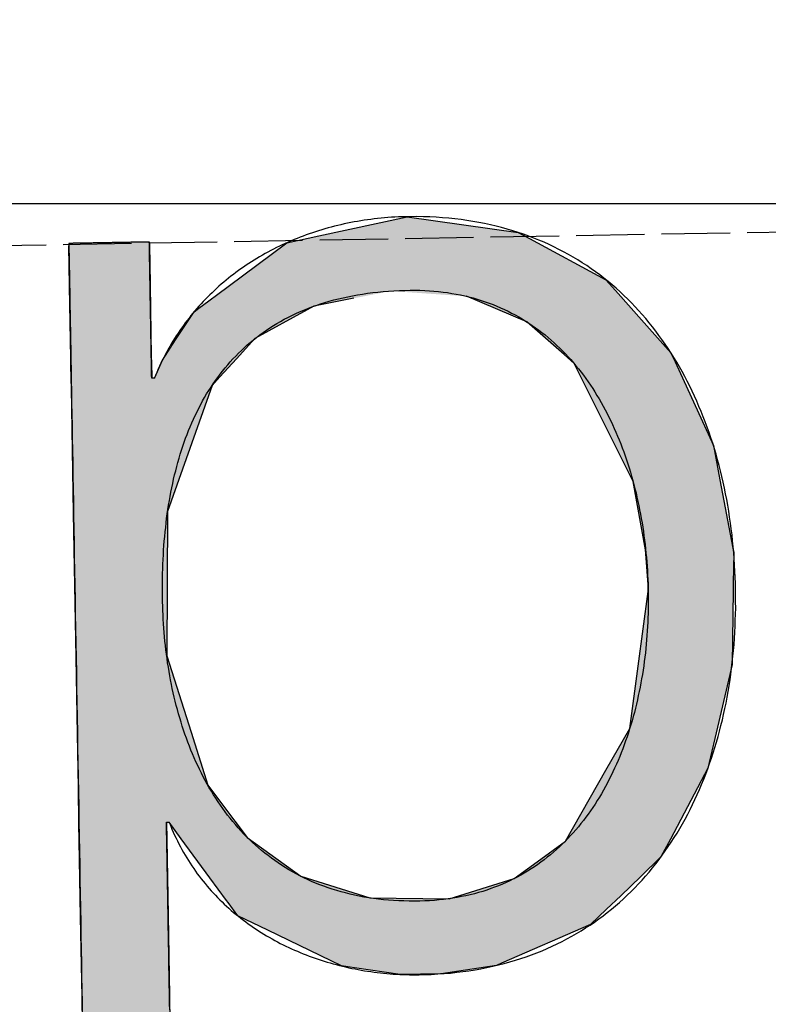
# Model space of a CAD drawing. Extents: x 562 to 7231, y 5767 to 12026.
# Tile 20 of 73: x 3328 to 3383, y 8057 to 8129. Entities that reach past the tile are written whole.
import ezdxf

# ---------------------------------------------------------------- set-up
doc = ezdxf.new("R2010")
doc.units = 0
doc.linetypes.add('GEN3', pattern=[6.25, 5, -1.25])
doc.layers.get('0').update_dxf_attribs({"linetype": 'CONTINUOUS'})
for name, color, linetype in [('3', 6, 'GEN3'), ('5', 3, 'CONTINUOUS'), ('LOGO', 7, 'CONTINUOUS')]:
    doc.layers.add(name, color=color, linetype=linetype)

# ---------------------------------------------------------------- blocks, each defined once
blk = doc.blocks.new('*U39')
at = {"layer": 'LOGO', "color": 30, "linetype": 'CONTINUOUS'}
for p, q in [((32.431, 7.589), (33.366, 7.774)), ((33.366, 7.774), (34.533, 7.589)), ((32.091, 7.521), (32.431, 7.589)), ((34.533, 7.589), (34.653, 7.521)), ((29.793, 7.525), (29.803, 7.555)), ((29.793, 7.11), (29.793, 7.525)), ((30.642, 7.555), (30.642, 7.525)), ((30.642, 7.525), (30.642, 7.11)), ((31.467, 7.073), (32.091, 7.521)), ((34.653, 7.521), (35.451, 7.073)), ((29.793, 7.101), (29.793, 7.11)), ((29.793, 6.344), (29.793, 7.101)), ((30.642, 7.11), (30.642, 7.101)), ((30.642, 7.101), (30.642, 6.344)), ((31.356, 6.994), (31.467, 7.073)), ((35.451, 7.073), (35.519, 6.994)), ((31.259, 6.924), (31.356, 6.994)), ((35.519, 6.994), (35.579, 6.924)), ((31.153, 6.848), (31.259, 6.924)), ((32.79, 6.924), (32.365, 6.848)), ((34.609, 6.644), (33.977, 6.924)), ((35.579, 6.924), (35.819, 6.644)), ((30.901, 6.517), (31.101, 6.811)), ((31.101, 6.811), (31.153, 6.848)), ((32.295, 6.811), (31.738, 6.517)), ((32.365, 6.848), (32.295, 6.811)), ((34.996, 6.291), (34.609, 6.644)), ((35.819, 6.644), (36.123, 6.291)), ((30.759, 6.307), (30.901, 6.517)), ((31.738, 6.517), (31.54, 6.307)), ((29.793, 6.285), (29.793, 6.344)), ((30.642, 6.344), (30.643, 6.285)), ((29.793, 6.12), (29.793, 6.285)), ((30.643, 6.285), (30.644, 6.12)), ((30.672, 6.12), (30.759, 6.307)), ((31.54, 6.307), (31.362, 6.12)), ((35.102, 6.194), (34.996, 6.291)), ((36.123, 6.291), (36.166, 6.194)), ((35.528, 5.304), (35.102, 6.194)), ((36.166, 6.194), (36.555, 5.304)), ((29.793, 6.03), (29.793, 6.12)), ((29.793, 5.154), (29.793, 6.03)), ((31.278, 6.03), (30.951, 5.154)), ((31.362, 6.12), (31.278, 6.03)), ((35.701, 4.941), (35.528, 5.304)), ((36.555, 5.304), (36.618, 4.941)), ((29.793, 4.711), (29.793, 5.154)), ((30.951, 5.154), (30.786, 4.711)), ((35.821, 4.219), (35.701, 4.941)), ((36.618, 4.941), (36.742, 4.219)), ((29.793, 3.189), (29.793, 4.711)), ((30.786, 4.711), (30.749, 3.189)), ((35.823, 4.174), (35.821, 4.219)), ((35.84, 3.851), (35.823, 4.174)), ((36.75, 4.174), (36.739, 3.851)), ((36.742, 4.219), (36.75, 4.174)), ((35.84, 3.777), (35.84, 3.851)), ((36.739, 3.851), (36.737, 3.777)), ((35.72, 2.992), (35.84, 3.777)), ((36.737, 3.777), (36.711, 2.992)), ((29.793, 2.379), (29.793, 3.189)), ((30.749, 3.189), (30.992, 2.379)), ((35.62, 2.336), (35.72, 2.992)), ((36.711, 2.992), (36.546, 2.336)), ((29.793, 1.816), (29.793, 2.379)), ((30.992, 2.379), (31.16, 1.816)), ((35.362, 1.903), (35.62, 2.336)), ((36.546, 2.336), (36.438, 1.903)), ((34.921, 1.162), (35.362, 1.903)), ((36.438, 1.903), (36.029, 1.162)), ((29.793, 1.434), (29.793, 1.816)), ((31.16, 1.816), (31.438, 1.434)), ((29.793, 1.253), (29.793, 1.434)), ((30.716, 1.434), (30.716, 1.253)), ((30.869, 1.258), (30.745, 1.434)), ((31.438, 1.434), (31.566, 1.258)), ((29.793, 0.453), (29.793, 1.253)), ((30.716, 1.253), (30.716, 0.453)), ((31.165, 0.839), (30.869, 1.258)), ((31.566, 1.258), (32.124, 0.839)), ((34.658, 0.977), (34.921, 1.162)), ((36.029, 1.162), (35.926, 0.977)), ((34.373, 0.775), (34.658, 0.977)), ((35.926, 0.977), (35.709, 0.775)), ((31.335, 0.598), (31.165, 0.839)), ((32.124, 0.839), (32.847, 0.598)), ((33.683, 0.575), (34.373, 0.775)), ((35.709, 0.775), (35.494, 0.575)), ((31.352, 0.575), (31.335, 0.598)), ((31.451, 0.435), (31.352, 0.575)), ((32.847, 0.598), (33.683, 0.575)), ((35.494, 0.575), (35.343, 0.435)), ((29.793, -0.396), (29.793, 0.453)), ((30.716, 0.453), (30.716, -0.396)), ((31.764, 0.276), (31.451, 0.435)), ((35.343, 0.435), (35.172, 0.276)), ((32.536, -0.114), (31.764, 0.276)), ((35.172, 0.276), (34.225, -0.114)), ((32.674, -0.136), (32.536, -0.114)), ((33.155, -0.214), (32.674, -0.136)), ((34.172, -0.136), (33.587, -0.214)), ((34.225, -0.114), (34.172, -0.136)), ((33.578, -0.215), (33.155, -0.214)), ((33.587, -0.214), (33.578, -0.215)), ((29.793, -0.681), (29.793, -0.396)), ((30.716, -0.396), (30.716, -0.681))]:
    blk.add_line(p, q, dxfattribs=at)
at = {"layer": 'LOGO', "color": 30, "linetype": 'CONTINUOUS', "extrusion": (0, 0, -1)}
for points in [[(-33.366, 7.774), (-34.533, 7.589), (-32.431, 7.589)], [(-32.431, 7.589), (-34.653, 7.521), (-32.091, 7.521)], [(-32.431, 7.589), (-34.533, 7.589), (-34.653, 7.521)], [(-29.803, 7.555), (-30.642, 7.525), (-29.793, 7.525)], [(-29.793, 7.525), (-30.642, 7.11), (-29.793, 7.11)], [(-29.793, 7.525), (-30.642, 7.525), (-30.642, 7.11)], [(-29.803, 7.555), (-30.642, 7.555), (-30.642, 7.525)], [(-32.091, 7.521), (-35.451, 7.073), (-31.467, 7.073)], [(-32.091, 7.521), (-34.653, 7.521), (-35.451, 7.073)], [(-29.793, 7.11), (-30.642, 7.101), (-29.793, 7.101)], [(-29.793, 7.11), (-30.642, 7.11), (-30.642, 7.101)], [(-29.793, 7.101), (-30.642, 6.344), (-29.793, 6.344)], [(-29.793, 7.101), (-30.642, 7.101), (-30.642, 6.344)], [(-31.467, 7.073), (-35.519, 6.994), (-31.356, 6.994)], [(-31.467, 7.073), (-35.451, 7.073), (-35.519, 6.994)], [(-31.356, 6.994), (-32.79, 6.924), (-31.259, 6.924)], [(-31.356, 6.994), (-33.179, 6.994), (-32.79, 6.924)], [(-33.179, 6.994), (-35.579, 6.924), (-33.977, 6.924)], [(-33.179, 6.994), (-35.519, 6.994), (-35.579, 6.924)], [(-31.259, 6.924), (-32.365, 6.848), (-31.153, 6.848)], [(-31.259, 6.924), (-32.79, 6.924), (-32.365, 6.848)], [(-33.977, 6.924), (-35.819, 6.644), (-34.609, 6.644)], [(-33.977, 6.924), (-35.579, 6.924), (-35.819, 6.644)], [(-31.101, 6.811), (-31.738, 6.517), (-30.901, 6.517)], [(-31.153, 6.848), (-32.295, 6.811), (-31.101, 6.811)], [(-31.101, 6.811), (-32.295, 6.811), (-31.738, 6.517)], [(-31.153, 6.848), (-32.365, 6.848), (-32.295, 6.811)], [(-34.609, 6.644), (-36.123, 6.291), (-34.996, 6.291)], [(-34.609, 6.644), (-35.819, 6.644), (-36.123, 6.291)], [(-30.901, 6.517), (-31.54, 6.307), (-30.759, 6.307)], [(-30.901, 6.517), (-31.738, 6.517), (-31.54, 6.307)], [(-29.793, 6.344), (-30.643, 6.285), (-29.793, 6.285)], [(-29.793, 6.344), (-30.642, 6.344), (-30.643, 6.285)], [(-29.793, 6.285), (-30.644, 6.12), (-29.793, 6.12)], [(-29.793, 6.285), (-30.643, 6.285), (-30.644, 6.12)], [(-30.759, 6.307), (-31.362, 6.12), (-30.672, 6.12)], [(-30.759, 6.307), (-31.54, 6.307), (-31.362, 6.12)], [(-34.996, 6.291), (-36.166, 6.194), (-35.102, 6.194)], [(-34.996, 6.291), (-36.123, 6.291), (-36.166, 6.194)], [(-35.102, 6.194), (-36.555, 5.304), (-35.528, 5.304)], [(-35.102, 6.194), (-36.166, 6.194), (-36.555, 5.304)], [(-29.793, 6.12), (-31.278, 6.03), (-29.793, 6.03)], [(-29.793, 6.12), (-31.362, 6.12), (-31.278, 6.03)], [(-29.793, 6.03), (-30.951, 5.154), (-29.793, 5.154)], [(-29.793, 6.03), (-31.278, 6.03), (-30.951, 5.154)], [(-35.528, 5.304), (-36.618, 4.941), (-35.701, 4.941)], [(-35.528, 5.304), (-36.555, 5.304), (-36.618, 4.941)], [(-29.793, 5.154), (-30.786, 4.711), (-29.793, 4.711)], [(-29.793, 5.154), (-30.951, 5.154), (-30.786, 4.711)], [(-35.701, 4.941), (-36.742, 4.219), (-35.821, 4.219)], [(-35.701, 4.941), (-36.618, 4.941), (-36.742, 4.219)], [(-29.793, 4.711), (-30.749, 3.189), (-29.793, 3.189)], [(-29.793, 4.711), (-30.786, 4.711), (-30.749, 3.189)], [(-35.821, 4.219), (-36.75, 4.174), (-35.823, 4.174)], [(-35.821, 4.219), (-36.742, 4.219), (-36.75, 4.174)], [(-35.823, 4.174), (-36.739, 3.851), (-35.84, 3.851)], [(-35.823, 4.174), (-36.75, 4.174), (-36.739, 3.851)], [(-35.84, 3.851), (-36.737, 3.777), (-35.84, 3.777)], [(-35.84, 3.851), (-36.739, 3.851), (-36.737, 3.777)], [(-35.84, 3.777), (-36.711, 2.992), (-35.72, 2.992)], [(-35.84, 3.777), (-36.737, 3.777), (-36.711, 2.992)], [(-29.793, 3.189), (-30.992, 2.379), (-29.793, 2.379)], [(-29.793, 3.189), (-30.749, 3.189), (-30.992, 2.379)], [(-35.72, 2.992), (-36.546, 2.336), (-35.62, 2.336)], [(-35.72, 2.992), (-36.711, 2.992), (-36.546, 2.336)], [(-29.793, 2.379), (-31.16, 1.816), (-29.793, 1.816)], [(-29.793, 2.379), (-30.992, 2.379), (-31.16, 1.816)], [(-35.62, 2.336), (-36.438, 1.903), (-35.362, 1.903)], [(-35.62, 2.336), (-36.546, 2.336), (-36.438, 1.903)], [(-35.362, 1.903), (-36.029, 1.162), (-34.921, 1.162)], [(-35.362, 1.903), (-36.438, 1.903), (-36.029, 1.162)], [(-29.793, 1.816), (-31.438, 1.434), (-29.793, 1.434)], [(-29.793, 1.816), (-31.16, 1.816), (-31.438, 1.434)], [(-29.793, 1.434), (-30.716, 1.253), (-29.793, 1.253)], [(-29.793, 1.434), (-30.716, 1.434), (-30.716, 1.253)], [(-30.745, 1.434), (-31.566, 1.258), (-30.869, 1.258)], [(-30.745, 1.434), (-31.438, 1.434), (-31.566, 1.258)], [(-29.793, 1.253), (-30.716, 0.453), (-29.793, 0.453)], [(-29.793, 1.253), (-30.716, 1.253), (-30.716, 0.453)], [(-30.869, 1.258), (-32.124, 0.839), (-31.165, 0.839)], [(-30.869, 1.258), (-31.566, 1.258), (-32.124, 0.839)], [(-34.921, 1.162), (-35.926, 0.977), (-34.658, 0.977)], [(-34.921, 1.162), (-36.029, 1.162), (-35.926, 0.977)], [(-34.658, 0.977), (-35.709, 0.775), (-34.373, 0.775)], [(-34.658, 0.977), (-35.926, 0.977), (-35.709, 0.775)], [(-31.165, 0.839), (-32.847, 0.598), (-31.335, 0.598)], [(-31.165, 0.839), (-32.124, 0.839), (-32.847, 0.598)], [(-34.373, 0.775), (-35.494, 0.575), (-33.683, 0.575)], [(-34.373, 0.775), (-35.709, 0.775), (-35.494, 0.575)], [(-31.335, 0.598), (-33.683, 0.575), (-31.352, 0.575)], [(-31.335, 0.598), (-32.847, 0.598), (-33.683, 0.575)], [(-31.352, 0.575), (-35.343, 0.435), (-31.451, 0.435)], [(-31.352, 0.575), (-35.494, 0.575), (-35.343, 0.435)], [(-29.793, 0.453), (-30.716, -0.396), (-29.793, -0.396)], [(-29.793, 0.453), (-30.716, 0.453), (-30.716, -0.396)], [(-31.451, 0.435), (-35.172, 0.276), (-31.764, 0.276)], [(-31.451, 0.435), (-35.343, 0.435), (-35.172, 0.276)], [(-31.764, 0.276), (-34.225, -0.114), (-32.536, -0.114)], [(-31.764, 0.276), (-35.172, 0.276), (-34.225, -0.114)], [(-32.536, -0.114), (-34.172, -0.136), (-32.674, -0.136)], [(-32.536, -0.114), (-34.225, -0.114), (-34.172, -0.136)], [(-32.674, -0.136), (-33.587, -0.214), (-33.155, -0.214)], [(-32.674, -0.136), (-34.172, -0.136), (-33.587, -0.214)], [(-33.155, -0.214), (-33.587, -0.214), (-33.578, -0.215)], [(-29.793, -0.396), (-30.716, -0.681), (-29.793, -0.681)], [(-29.793, -0.396), (-30.716, -0.396), (-30.716, -0.681)]]:
    blk.add_solid(points, dxfattribs=at)
blk = doc.blocks.new('KLAUS')
at = {"layer": 'LOGO'}
for points in [[(30.716, -0.545, 0), (30.716, -0.48, 0), (30.716, -0.416, 0), (30.716, -0.353, 0), (30.716, -0.289, 0), (30.716, -0.226, 0), (30.716, -0.163, 0), (30.716, -0.101, 0), (30.716, -0.039, 0), (30.716, 0.023, 0), (30.716, 0.084, 0), (30.716, 0.144, 0), (30.716, 0.203, 0), (30.716, 0.262, 0), (30.716, 0.32, 0), (30.716, 0.377, 0), (30.716, 0.433, 0), (30.716, 0.488, 0), (30.716, 0.542, 0), (30.716, 0.596, 0), (30.716, 0.648, 0), (30.716, 0.698, 0), (30.716, 0.748, 0), (30.716, 0.796, 0), (30.716, 0.843, 0), (30.716, 0.889, 0), (30.716, 0.933, 0), (30.716, 0.976, 0), (30.716, 1.017, 0), (30.716, 1.056, 0), (30.716, 1.094, 0), (30.716, 1.13, 0), (30.716, 1.165, 0), (30.716, 1.197, 0), (30.716, 1.228, 0), (30.716, 1.257, 0), (30.716, 1.284, 0), (30.716, 1.309, 0), (30.716, 1.331, 0), (30.716, 1.352, 0), (30.716, 1.371, 0), (30.716, 1.387, 0), (30.716, 1.401, 0), (30.716, 1.412, 0), (30.716, 1.422, 0), (30.716, 1.428, 0), (30.716, 1.433, 0), (30.716, 1.434, 0), (30.716, 1.434, 0), (30.716, 1.434, 0), (30.716, 1.434, 0), (30.716, 1.434, 0), (30.716, 1.434, 0), (30.716, 1.434, 0), (30.716, 1.434, 0), (30.716, 1.434, 0), (30.716, 1.434, 0), (30.716, 1.434, 0), (30.717, 1.434, 0), (30.717, 1.434, 0), (30.717, 1.434, 0), (30.717, 1.434, 0), (30.717, 1.434, 0), (30.718, 1.434, 0), (30.718, 1.434, 0), (30.718, 1.434, 0), (30.718, 1.434, 0), (30.719, 1.434, 0), (30.719, 1.434, 0), (30.719, 1.434, 0), (30.72, 1.434, 0), (30.72, 1.434, 0), (30.72, 1.434, 0), (30.721, 1.434, 0), (30.721, 1.434, 0), (30.721, 1.434, 0), (30.722, 1.434, 0), (30.722, 1.434, 0), (30.722, 1.434, 0), (30.723, 1.434, 0), (30.723, 1.434, 0), (30.724, 1.434, 0), (30.724, 1.434, 0), (30.724, 1.434, 0), (30.725, 1.434, 0), (30.725, 1.434, 0), (30.726, 1.434, 0), (30.726, 1.434, 0), (30.727, 1.434, 0), (30.727, 1.434, 0), (30.727, 1.434, 0), (30.728, 1.434, 0), (30.728, 1.434, 0), (30.729, 1.434, 0), (30.729, 1.434, 0), (30.73, 1.434, 0), (30.73, 1.434, 0), (30.73, 1.434, 0), (30.731, 1.434, 0), (30.731, 1.434, 0), (30.732, 1.434, 0), (30.732, 1.434, 0), (30.733, 1.434, 0), (30.733, 1.434, 0), (30.734, 1.434, 0), (30.734, 1.434, 0), (30.735, 1.434, 0), (30.735, 1.434, 0), (30.735, 1.434, 0), (30.736, 1.434, 0), (30.736, 1.434, 0), (30.737, 1.434, 0), (30.737, 1.434, 0), (30.737, 1.434, 0), (30.738, 1.434, 0), (30.738, 1.434, 0), (30.738, 1.434, 0), (30.739, 1.434, 0), (30.739, 1.434, 0), (30.74, 1.434, 0), (30.74, 1.434, 0), (30.74, 1.434, 0), (30.741, 1.434, 0), (30.741, 1.434, 0), (30.741, 1.434, 0), (30.742, 1.434, 0), (30.742, 1.434, 0), (30.742, 1.434, 0), (30.742, 1.434, 0), (30.743, 1.434, 0), (30.743, 1.434, 0), (30.743, 1.434, 0), (30.743, 1.434, 0), (30.744, 1.434, 0), (30.744, 1.434, 0), (30.744, 1.434, 0), (30.744, 1.434, 0), (30.744, 1.434, 0), (30.744, 1.434, 0), (30.744, 1.434, 0), (30.745, 1.434, 0), (30.745, 1.434, 0), (30.745, 1.434, 0), (30.745, 1.434, 0), (30.745, 1.434, 0), (30.745, 1.434, 0), (30.748, 1.426, 0), (30.76, 1.393, 0), (30.773, 1.361, 0), (30.786, 1.329, 0), (30.8, 1.297, 0), (30.814, 1.266, 0), (30.828, 1.235, 0), (30.843, 1.204, 0), (30.858, 1.173, 0), (30.874, 1.143, 0), (30.89, 1.113, 0), (30.907, 1.084, 0), (30.924, 1.054, 0), (30.941, 1.025, 0), (30.958, 0.997, 0), (30.976, 0.969, 0), (30.995, 0.941, 0), (31.013, 0.913, 0), (31.032, 0.886, 0), (31.052, 0.859, 0), (31.072, 0.832, 0), (31.092, 0.806, 0), (31.112, 0.78, 0), (31.133, 0.754, 0), (31.154, 0.729, 0), (31.176, 0.704, 0), (31.198, 0.679, 0), (31.22, 0.655, 0), (31.242, 0.631, 0), (31.265, 0.607, 0), (31.288, 0.583, 0), (31.311, 0.56, 0), (31.335, 0.538, 0), (31.359, 0.515, 0), (31.383, 0.493, 0), (31.408, 0.471, 0), (31.433, 0.45, 0), (31.458, 0.429, 0), (31.483, 0.408, 0), (31.509, 0.388, 0), (31.535, 0.368, 0), (31.561, 0.348, 0), (31.587, 0.328, 0), (31.614, 0.309, 0), (31.641, 0.29, 0), (31.668, 0.272, 0), (31.696, 0.254, 0), (31.724, 0.236, 0), (31.752, 0.219, 0), (31.78, 0.202, 0), (31.808, 0.185, 0), (31.837, 0.168, 0), (31.866, 0.152, 0), (31.895, 0.136, 0), (31.924, 0.121, 0), (31.953, 0.106, 0), (31.983, 0.091, 0), (32.013, 0.077, 0), (32.043, 0.063, 0), (32.073, 0.049, 0), (32.103, 0.035, 0), (32.134, 0.022, 0), (32.165, 0.01, 0), (32.196, -0.003, 0), (32.227, -0.015, 0), (32.258, -0.027, 0), (32.29, -0.038, 0), (32.321, -0.049, 0), (32.353, -0.06, 0), (32.385, -0.07, 0), (32.417, -0.08, 0), (32.449, -0.09, 0), (32.481, -0.099, 0), (32.514, -0.108, 0), (32.546, -0.117, 0), (32.579, -0.125, 0), (32.612, -0.133, 0), (32.645, -0.141, 0), (32.678, -0.148, 0), (32.711, -0.155, 0), (32.744, -0.161, 0), (32.778, -0.168, 0), (32.811, -0.173, 0), (32.844, -0.179, 0), (32.878, -0.184, 0), (32.912, -0.189, 0), (32.945, -0.194, 0), (32.979, -0.198, 0), (33.013, -0.201, 0), (33.047, -0.205, 0), (33.081, -0.208, 0), (33.115, -0.211, 0), (33.149, -0.213, 0), (33.183, -0.215, 0), (33.217, -0.217, 0), (33.252, -0.218, 0), (33.286, -0.219, 0), (33.32, -0.22, 0), (33.354, -0.22, 0), (33.412, -0.22, 0), (33.481, -0.219, 0), (33.55, -0.216, 0), (33.617, -0.213, 0), (33.684, -0.208, 0), (33.75, -0.202, 0), (33.816, -0.195, 0), (33.88, -0.187, 0), (33.944, -0.178, 0), (34.007, -0.168, 0), (34.07, -0.157, 0), (34.132, -0.145, 0), (34.193, -0.131, 0), (34.253, -0.117, 0), (34.312, -0.102, 0), (34.371, -0.086, 0), (34.429, -0.068, 0), (34.486, -0.05, 0), (34.543, -0.031, 0), (34.599, -0.011, 0), (34.654, 0.01, 0), (34.709, 0.032, 0), (34.762, 0.055, 0), (34.815, 0.079, 0), (34.867, 0.104, 0), (34.919, 0.13, 0), (34.97, 0.157, 0), (35.02, 0.184, 0), (35.069, 0.213, 0), (35.118, 0.242, 0), (35.166, 0.272, 0), (35.213, 0.303, 0), (35.259, 0.335, 0), (35.305, 0.367, 0), (35.35, 0.401, 0), (35.394, 0.435, 0), (35.438, 0.47, 0), (35.481, 0.506, 0), (35.523, 0.543, 0), (35.564, 0.58, 0), (35.605, 0.618, 0), (35.645, 0.657, 0), (35.684, 0.697, 0), (35.723, 0.737, 0), (35.761, 0.778, 0), (35.798, 0.82, 0), (35.834, 0.862, 0), (35.87, 0.905, 0), (35.905, 0.949, 0), (35.939, 0.994, 0), (35.973, 1.039, 0), (36.005, 1.084, 0), (36.038, 1.131, 0), (36.069, 1.178, 0), (36.1, 1.226, 0), (36.13, 1.274, 0), (36.159, 1.323, 0), (36.188, 1.372, 0), (36.216, 1.422, 0), (36.243, 1.473, 0), (36.27, 1.524, 0), (36.295, 1.576, 0), (36.32, 1.628, 0), (36.345, 1.681, 0), (36.368, 1.734, 0), (36.392, 1.788, 0), (36.414, 1.842, 0), (36.435, 1.897, 0), (36.456, 1.952, 0), (36.477, 2.008, 0), (36.496, 2.064, 0), (36.515, 2.12, 0), (36.533, 2.178, 0), (36.55, 2.235, 0), (36.567, 2.293, 0), (36.583, 2.351, 0), (36.599, 2.41, 0), (36.613, 2.469, 0), (36.627, 2.529, 0), (36.641, 2.588, 0), (36.653, 2.649, 0), (36.665, 2.709, 0), (36.676, 2.77, 0), (36.687, 2.831, 0), (36.697, 2.893, 0), (36.706, 2.955, 0), (36.714, 3.017, 0), (36.722, 3.079, 0), (36.729, 3.142, 0), (36.736, 3.205, 0), (36.741, 3.268, 0), (36.746, 3.332, 0), (36.751, 3.396, 0), (36.754, 3.46, 0), (36.757, 3.524, 0), (36.76, 3.588, 0), (36.761, 3.653, 0), (36.762, 3.718, 0), (36.763, 3.783, 0), (36.762, 3.847, 0), (36.761, 3.912, 0), (36.759, 3.977, 0), (36.757, 4.041, 0), (36.754, 4.105, 0), (36.75, 4.169, 0), (36.746, 4.233, 0), (36.74, 4.296, 0), (36.735, 4.36, 0), (36.728, 4.423, 0), (36.721, 4.485, 0), (36.713, 4.548, 0), (36.704, 4.61, 0), (36.695, 4.672, 0), (36.685, 4.733, 0), (36.675, 4.794, 0), (36.663, 4.855, 0), (36.651, 4.916, 0), (36.638, 4.976, 0), (36.625, 5.036, 0), (36.611, 5.095, 0), (36.596, 5.154, 0), (36.581, 5.213, 0), (36.565, 5.271, 0), (36.548, 5.329, 0), (36.53, 5.386, 0), (36.512, 5.443, 0), (36.493, 5.5, 0), (36.473, 5.556, 0), (36.453, 5.611, 0), (36.432, 5.667, 0), (36.41, 5.721, 0), (36.388, 5.776, 0), (36.365, 5.829, 0), (36.341, 5.882, 0), (36.316, 5.935, 0), (36.291, 5.987, 0), (36.265, 6.039, 0), (36.239, 6.09, 0), (36.211, 6.14, 0), (36.183, 6.19, 0), (36.154, 6.24, 0), (36.125, 6.288, 0), (36.095, 6.337, 0), (36.064, 6.384, 0), (36.032, 6.431, 0), (36, 6.477, 0), (35.967, 6.523, 0), (35.933, 6.568, 0), (35.899, 6.612, 0), (35.864, 6.656, 0), (35.828, 6.699, 0), (35.791, 6.742, 0), (35.754, 6.783, 0), (35.716, 6.824, 0), (35.678, 6.864, 0), (35.638, 6.904, 0), (35.598, 6.943, 0), (35.557, 6.981, 0), (35.516, 7.018, 0), (35.474, 7.054, 0), (35.431, 7.09, 0), (35.387, 7.125, 0), (35.342, 7.159, 0), (35.297, 7.192, 0), (35.252, 7.225, 0), (35.205, 7.256, 0), (35.158, 7.287, 0), (35.11, 7.317, 0), (35.061, 7.346, 0), (35.011, 7.375, 0), (34.961, 7.402, 0), (34.91, 7.429, 0), (34.859, 7.454, 0), (34.806, 7.479, 0), (34.753, 7.503, 0), (34.7, 7.526, 0), (34.645, 7.547, 0), (34.59, 7.568, 0), (34.534, 7.588, 0), (34.477, 7.607, 0), (34.42, 7.626, 0), (34.361, 7.643, 0), (34.303, 7.659, 0), (34.243, 7.674, 0), (34.182, 7.688, 0), (34.121, 7.701, 0), (34.059, 7.713, 0), (33.997, 7.724, 0), (33.934, 7.734, 0), (33.87, 7.743, 0), (33.805, 7.751, 0), (33.739, 7.757, 0), (33.673, 7.763, 0), (33.606, 7.767, 0), (33.538, 7.771, 0), (33.47, 7.773, 0), (33.401, 7.774, 0), (33.347, 7.774, 0), (33.31, 7.774, 0), (33.274, 7.773, 0), (33.237, 7.772, 0), (33.2, 7.771, 0), (33.164, 7.769, 0), (33.128, 7.766, 0), (33.091, 7.764, 0), (33.055, 7.761, 0), (33.019, 7.757, 0), (32.983, 7.753, 0), (32.948, 7.749, 0), (32.912, 7.745, 0), (32.877, 7.74, 0), (32.842, 7.734, 0), (32.806, 7.729, 0), (32.771, 7.723, 0), (32.736, 7.716, 0), (32.702, 7.709, 0), (32.667, 7.702, 0), (32.633, 7.695, 0), (32.599, 7.687, 0), (32.564, 7.679, 0), (32.531, 7.67, 0), (32.497, 7.661, 0), (32.463, 7.652, 0), (32.43, 7.643, 0), (32.397, 7.633, 0), (32.364, 7.622, 0), (32.331, 7.612, 0), (32.298, 7.601, 0), (32.266, 7.589, 0), (32.233, 7.578, 0), (32.201, 7.566, 0), (32.169, 7.553, 0), (32.138, 7.54, 0), (32.106, 7.527, 0), (32.075, 7.514, 0), (32.044, 7.5, 0), (32.013, 7.486, 0), (31.982, 7.472, 0), (31.952, 7.457, 0), (31.921, 7.442, 0), (31.891, 7.427, 0), (31.862, 7.411, 0), (31.832, 7.395, 0), (31.803, 7.379, 0), (31.774, 7.362, 0), (31.745, 7.345, 0), (31.716, 7.328, 0), (31.688, 7.31, 0), (31.66, 7.292, 0), (31.632, 7.274, 0), (31.604, 7.256, 0), (31.577, 7.237, 0), (31.55, 7.218, 0), (31.523, 7.198, 0), (31.497, 7.178, 0), (31.47, 7.158, 0), (31.444, 7.138, 0), (31.419, 7.117, 0), (31.393, 7.096, 0), (31.368, 7.075, 0), (31.343, 7.053, 0), (31.319, 7.031, 0), (31.294, 7.009, 0), (31.27, 6.987, 0), (31.246, 6.964, 0), (31.223, 6.941, 0), (31.2, 6.918, 0), (31.177, 6.894, 0), (31.154, 6.87, 0), (31.132, 6.846, 0), (31.11, 6.822, 0), (31.089, 6.797, 0), (31.067, 6.772, 0), (31.047, 6.746, 0), (31.026, 6.721, 0), (31.006, 6.695, 0), (30.986, 6.669, 0), (30.966, 6.642, 0), (30.947, 6.616, 0), (30.928, 6.589, 0), (30.909, 6.562, 0), (30.891, 6.534, 0), (30.873, 6.506, 0), (30.855, 6.478, 0), (30.838, 6.45, 0), (30.821, 6.422, 0), (30.805, 6.393, 0), (30.789, 6.364, 0), (30.773, 6.334, 0), (30.757, 6.305, 0), (30.742, 6.275, 0), (30.728, 6.245, 0), (30.713, 6.215, 0), (30.7, 6.184, 0), (30.686, 6.153, 0), (30.673, 6.122, 0), (30.672, 6.12, 0), (30.672, 6.12, 0), (30.672, 6.12, 0), (30.672, 6.12, 0), (30.672, 6.12, 0), (30.671, 6.12, 0), (30.671, 6.12, 0), (30.671, 6.12, 0), (30.671, 6.12, 0), (30.671, 6.12, 0), (30.671, 6.12, 0), (30.671, 6.12, 0), (30.67, 6.12, 0), (30.67, 6.12, 0), (30.67, 6.12, 0), (30.67, 6.12, 0), (30.669, 6.12, 0), (30.669, 6.12, 0), (30.669, 6.12, 0), (30.669, 6.12, 0), (30.668, 6.12, 0), (30.668, 6.12, 0), (30.668, 6.12, 0), (30.667, 6.12, 0), (30.667, 6.12, 0), (30.667, 6.12, 0), (30.666, 6.12, 0), (30.666, 6.12, 0), (30.666, 6.12, 0), (30.665, 6.12, 0), (30.665, 6.12, 0), (30.665, 6.12, 0), (30.664, 6.12, 0), (30.664, 6.12, 0), (30.663, 6.12, 0), (30.663, 6.12, 0), (30.663, 6.12, 0), (30.662, 6.12, 0), (30.662, 6.12, 0), (30.661, 6.12, 0), (30.661, 6.12, 0), (30.66, 6.12, 0), (30.66, 6.12, 0), (30.659, 6.12, 0), (30.659, 6.12, 0), (30.659, 6.12, 0), (30.658, 6.12, 0), (30.658, 6.12, 0), (30.657, 6.12, 0), (30.657, 6.12, 0), (30.656, 6.12, 0), (30.656, 6.12, 0), (30.655, 6.12, 0), (30.655, 6.12, 0), (30.655, 6.12, 0), (30.654, 6.12, 0), (30.654, 6.12, 0), (30.653, 6.12, 0), (30.653, 6.12, 0), (30.652, 6.12, 0), (30.652, 6.12, 0), (30.652, 6.12, 0), (30.651, 6.12, 0), (30.651, 6.12, 0), (30.65, 6.12, 0), (30.65, 6.12, 0), (30.649, 6.12, 0), (30.649, 6.12, 0), (30.649, 6.12, 0), (30.648, 6.12, 0), (30.648, 6.12, 0), (30.648, 6.12, 0), (30.647, 6.12, 0), (30.647, 6.12, 0), (30.647, 6.12, 0), (30.646, 6.12, 0), (30.646, 6.12, 0), (30.646, 6.12, 0), (30.645, 6.12, 0), (30.645, 6.12, 0), (30.645, 6.12, 0), (30.645, 6.12, 0), (30.644, 6.12, 0), (30.644, 6.12, 0), (30.644, 6.12, 0), (30.644, 6.12, 0), (30.644, 6.12, 0), (30.643, 6.12, 0), (30.643, 6.12, 0), (30.643, 6.12, 0), (30.643, 6.12, 0), (30.643, 6.12, 0), (30.643, 6.12, 0), (30.643, 6.12, 0), (30.642, 6.12, 0), (30.642, 6.12, 0), (30.642, 6.12, 0), (30.642, 6.12, 0), (30.642, 6.12, 0), (30.642, 6.121, 0), (30.642, 6.122, 0), (30.642, 6.125, 0), (30.642, 6.128, 0), (30.642, 6.132, 0), (30.642, 6.137, 0), (30.642, 6.142, 0), (30.642, 6.149, 0), (30.642, 6.156, 0), (30.642, 6.164, 0), (30.642, 6.172, 0), (30.642, 6.182, 0), (30.642, 6.191, 0), (30.642, 6.202, 0), (30.642, 6.213, 0), (30.642, 6.225, 0), (30.642, 6.237, 0), (30.642, 6.25, 0), (30.642, 6.264, 0), (30.642, 6.278, 0), (30.642, 6.292, 0), (30.642, 6.307, 0), (30.642, 6.323, 0), (30.642, 6.339, 0), (30.642, 6.355, 0), (30.642, 6.372, 0), (30.642, 6.39, 0), (30.642, 6.407, 0), (30.642, 6.425, 0), (30.642, 6.444, 0), (30.642, 6.462, 0), (30.642, 6.482, 0), (30.642, 6.501, 0), (30.642, 6.521, 0), (30.642, 6.541, 0), (30.642, 6.561, 0), (30.642, 6.581, 0), (30.642, 6.602, 0), (30.642, 6.623, 0), (30.642, 6.644, 0), (30.642, 6.665, 0), (30.642, 6.686, 0), (30.642, 6.708, 0), (30.642, 6.729, 0), (30.642, 6.751, 0), (30.642, 6.773, 0), (30.642, 6.794, 0), (30.642, 6.816, 0), (30.642, 6.838, 0), (30.642, 6.86, 0), (30.642, 6.882, 0), (30.642, 6.904, 0), (30.642, 6.925, 0), (30.642, 6.947, 0), (30.642, 6.968, 0), (30.642, 6.99, 0), (30.642, 7.011, 0), (30.642, 7.032, 0), (30.642, 7.053, 0), (30.642, 7.074, 0), (30.642, 7.095, 0), (30.642, 7.115, 0), (30.642, 7.135, 0), (30.642, 7.155, 0), (30.642, 7.175, 0), (30.642, 7.194, 0), (30.642, 7.214, 0), (30.642, 7.232, 0), (30.642, 7.251, 0), (30.642, 7.269, 0), (30.642, 7.286, 0), (30.642, 7.304, 0), (30.642, 7.32, 0), (30.642, 7.337, 0), (30.642, 7.353, 0), (30.642, 7.368, 0), (30.642, 7.383, 0), (30.642, 7.398, 0), (30.642, 7.412, 0), (30.642, 7.425, 0), (30.642, 7.438, 0), (30.642, 7.451, 0), (30.642, 7.462, 0), (30.642, 7.473, 0), (30.642, 7.484, 0), (30.642, 7.494, 0), (30.642, 7.503, 0), (30.642, 7.511, 0), (30.642, 7.519, 0), (30.642, 7.526, 0), (30.642, 7.533, 0), (30.642, 7.538, 0), (30.642, 7.543, 0), (30.642, 7.547, 0), (30.642, 7.55, 0), (30.642, 7.552, 0), (30.642, 7.554, 0), (30.642, 7.555, 0), (30.642, 7.555, 0), (30.642, 7.555, 0), (30.64, 7.555, 0), (30.639, 7.555, 0), (30.637, 7.555, 0), (30.634, 7.555, 0), (30.631, 7.555, 0), (30.628, 7.555, 0), (30.623, 7.555, 0), (30.619, 7.555, 0), (30.614, 7.555, 0), (30.609, 7.555, 0), (30.604, 7.555, 0), (30.598, 7.555, 0), (30.591, 7.555, 0), (30.584, 7.555, 0), (30.577, 7.555, 0), (30.57, 7.555, 0), (30.562, 7.555, 0), (30.554, 7.555, 0), (30.545, 7.555, 0), (30.537, 7.555, 0), (30.528, 7.555, 0), (30.518, 7.555, 0), (30.509, 7.555, 0), (30.499, 7.555, 0), (30.489, 7.555, 0), (30.478, 7.555, 0), (30.468, 7.555, 0), (30.457, 7.555, 0), (30.446, 7.555, 0), (30.435, 7.555, 0), (30.424, 7.555, 0), (30.412, 7.555, 0), (30.4, 7.555, 0), (30.388, 7.555, 0), (30.376, 7.555, 0), (30.364, 7.555, 0), (30.352, 7.555, 0), (30.34, 7.555, 0), (30.327, 7.555, 0), (30.314, 7.555, 0), (30.302, 7.555, 0), (30.289, 7.555, 0), (30.276, 7.555, 0), (30.264, 7.555, 0), (30.251, 7.555, 0), (30.238, 7.555, 0), (30.225, 7.555, 0), (30.212, 7.555, 0), (30.199, 7.555, 0), (30.186, 7.555, 0), (30.173, 7.555, 0), (30.16, 7.555, 0), (30.148, 7.555, 0), (30.135, 7.555, 0), (30.122, 7.555, 0), (30.11, 7.555, 0), (30.097, 7.555, 0), (30.085, 7.555, 0), (30.072, 7.555, 0), (30.06, 7.555, 0), (30.048, 7.555, 0), (30.036, 7.555, 0), (30.025, 7.555, 0), (30.013, 7.555, 0), (30.002, 7.555, 0), (29.991, 7.555, 0), (29.979, 7.555, 0), (29.969, 7.555, 0), (29.958, 7.555, 0), (29.948, 7.555, 0), (29.938, 7.555, 0), (29.928, 7.555, 0), (29.918, 7.555, 0), (29.909, 7.555, 0), (29.9, 7.555, 0), (29.891, 7.555, 0), (29.883, 7.555, 0), (29.874, 7.555, 0), (29.866, 7.555, 0), (29.859, 7.555, 0), (29.852, 7.555, 0), (29.845, 7.555, 0), (29.839, 7.555, 0), (29.833, 7.555, 0), (29.827, 7.555, 0), (29.822, 7.555, 0), (29.817, 7.555, 0), (29.812, 7.555, 0), (29.808, 7.555, 0), (29.805, 7.555, 0), (29.802, 7.555, 0), (29.799, 7.555, 0), (29.797, 7.555, 0), (29.795, 7.555, 0), (29.794, 7.555, 0), (29.793, 7.555, 0), (29.793, 7.555, 0), (29.793, 7.55, 0), (29.793, 7.54, 0), (29.793, 7.523, 0), (29.793, 7.501, 0), (29.793, 7.472, 0), (29.793, 7.438, 0), (29.793, 7.398, 0), (29.793, 7.353, 0), (29.793, 7.303, 0), (29.793, 7.247, 0), (29.793, 7.186, 0), (29.793, 7.121, 0), (29.793, 7.05, 0), (29.793, 6.975, 0), (29.793, 6.895, 0), (29.793, 6.811, 0), (29.793, 6.722, 0), (29.793, 6.63, 0), (29.793, 6.533, 0), (29.793, 6.432, 0), (29.793, 6.328, 0), (29.793, 6.22, 0), (29.793, 6.108, 0), (29.793, 5.993, 0), (29.793, 5.875, 0), (29.793, 5.754, 0), (29.793, 5.63, 0), (29.793, 5.502, 0), (29.793, 5.372, 0), (29.793, 5.24, 0), (29.793, 5.105, 0), (29.793, 4.968, 0), (29.793, 4.828, 0), (29.793, 4.686, 0), (29.793, 4.543, 0), (29.793, 4.397, 0), (29.793, 4.25, 0), (29.793, 4.101, 0), (29.793, 3.951, 0), (29.793, 3.8, 0), (29.793, 3.647, 0), (29.793, 3.493, 0), (29.793, 3.339, 0), (29.793, 3.183, 0), (29.793, 3.027, 0), (29.793, 2.87, 0), (29.793, 2.713, 0), (29.793, 2.556, 0), (29.793, 2.398, 0), (29.793, 2.241, 0), (29.793, 2.084, 0), (29.793, 1.926, 0), (29.793, 1.77, 0), (29.793, 1.613, 0), (29.793, 1.458, 0), (29.793, 1.303, 0), (29.793, 1.149, 0), (29.793, 0.996, 0), (29.793, 0.844, 0), (29.793, 0.694, 0), (29.793, 0.545, 0), (29.793, 0.397, 0), (29.793, 0.251, 0), (29.793, 0.107, 0), (29.793, -0.035, 0), (29.793, -0.175, 0), (29.793, -0.313, 0), (29.793, -0.449, 0), (29.793, -0.582, 0)], [(35.84, 3.777, 0), (35.84, 3.731, 0), (35.839, 3.685, 0), (35.838, 3.639, 0), (35.837, 3.593, 0), (35.835, 3.547, 0), (35.833, 3.501, 0), (35.83, 3.455, 0), (35.827, 3.408, 0), (35.823, 3.362, 0), (35.819, 3.316, 0), (35.815, 3.27, 0), (35.81, 3.224, 0), (35.805, 3.179, 0), (35.799, 3.133, 0), (35.793, 3.087, 0), (35.786, 3.042, 0), (35.779, 2.996, 0), (35.772, 2.951, 0), (35.764, 2.905, 0), (35.755, 2.86, 0), (35.746, 2.815, 0), (35.737, 2.771, 0), (35.727, 2.726, 0), (35.717, 2.682, 0), (35.707, 2.637, 0), (35.696, 2.593, 0), (35.684, 2.549, 0), (35.672, 2.506, 0), (35.66, 2.462, 0), (35.647, 2.419, 0), (35.633, 2.376, 0), (35.619, 2.333, 0), (35.605, 2.291, 0), (35.59, 2.249, 0), (35.575, 2.207, 0), (35.559, 2.165, 0), (35.543, 2.124, 0), (35.526, 2.083, 0), (35.509, 2.042, 0), (35.491, 2.002, 0), (35.473, 1.962, 0), (35.454, 1.922, 0), (35.435, 1.883, 0), (35.416, 1.844, 0), (35.395, 1.805, 0), (35.375, 1.767, 0), (35.354, 1.729, 0), (35.332, 1.692, 0), (35.31, 1.655, 0), (35.287, 1.619, 0), (35.264, 1.583, 0), (35.241, 1.547, 0), (35.216, 1.512, 0), (35.192, 1.477, 0), (35.167, 1.443, 0), (35.141, 1.409, 0), (35.115, 1.376, 0), (35.088, 1.343, 0), (35.061, 1.311, 0), (35.033, 1.28, 0), (35.005, 1.248, 0), (34.976, 1.218, 0), (34.947, 1.188, 0), (34.917, 1.158, 0), (34.887, 1.13, 0), (34.856, 1.101, 0), (34.824, 1.074, 0), (34.792, 1.047, 0), (34.76, 1.02, 0), (34.727, 0.994, 0), (34.693, 0.969, 0), (34.659, 0.944, 0), (34.625, 0.921, 0), (34.59, 0.897, 0), (34.554, 0.875, 0), (34.517, 0.853, 0), (34.481, 0.832, 0), (34.443, 0.811, 0), (34.405, 0.791, 0), (34.367, 0.772, 0), (34.328, 0.754, 0), (34.288, 0.736, 0), (34.248, 0.72, 0), (34.207, 0.704, 0), (34.166, 0.688, 0), (34.124, 0.674, 0), (34.082, 0.66, 0), (34.039, 0.647, 0), (33.995, 0.635, 0), (33.951, 0.624, 0), (33.906, 0.613, 0), (33.861, 0.604, 0), (33.815, 0.595, 0), (33.769, 0.587, 0), (33.722, 0.58, 0), (33.674, 0.574, 0), (33.626, 0.569, 0), (33.577, 0.564, 0), (33.528, 0.561, 0), (33.478, 0.558, 0), (33.427, 0.557, 0), (33.376, 0.556, 0), (33.32, 0.556, 0), (33.263, 0.557, 0), (33.207, 0.56, 0), (33.152, 0.563, 0), (33.098, 0.567, 0), (33.044, 0.572, 0), (32.991, 0.577, 0), (32.938, 0.584, 0), (32.887, 0.592, 0), (32.836, 0.6, 0), (32.786, 0.609, 0), (32.736, 0.619, 0), (32.687, 0.63, 0), (32.639, 0.642, 0), (32.592, 0.655, 0), (32.545, 0.668, 0), (32.499, 0.682, 0), (32.453, 0.697, 0), (32.409, 0.713, 0), (32.365, 0.73, 0), (32.321, 0.747, 0), (32.278, 0.765, 0), (32.236, 0.784, 0), (32.195, 0.803, 0), (32.154, 0.823, 0), (32.114, 0.844, 0), (32.075, 0.866, 0), (32.036, 0.888, 0), (31.997, 0.911, 0), (31.96, 0.935, 0), (31.923, 0.959, 0), (31.887, 0.984, 0), (31.851, 1.01, 0), (31.816, 1.036, 0), (31.782, 1.063, 0), (31.748, 1.09, 0), (31.715, 1.118, 0), (31.682, 1.147, 0), (31.65, 1.176, 0), (31.619, 1.206, 0), (31.588, 1.236, 0), (31.558, 1.267, 0), (31.528, 1.299, 0), (31.499, 1.331, 0), (31.471, 1.363, 0), (31.443, 1.396, 0), (31.416, 1.43, 0), (31.389, 1.464, 0), (31.363, 1.498, 0), (31.337, 1.533, 0), (31.312, 1.568, 0), (31.288, 1.604, 0), (31.264, 1.641, 0), (31.241, 1.677, 0), (31.218, 1.714, 0), (31.196, 1.752, 0), (31.174, 1.79, 0), (31.153, 1.828, 0), (31.133, 1.867, 0), (31.113, 1.906, 0), (31.093, 1.946, 0), (31.074, 1.986, 0), (31.056, 2.026, 0), (31.038, 2.066, 0), (31.021, 2.107, 0), (31.004, 2.149, 0), (30.988, 2.19, 0), (30.972, 2.232, 0), (30.957, 2.274, 0), (30.942, 2.316, 0), (30.927, 2.359, 0), (30.914, 2.402, 0), (30.9, 2.445, 0), (30.888, 2.488, 0), (30.875, 2.532, 0), (30.863, 2.576, 0), (30.852, 2.62, 0), (30.841, 2.664, 0), (30.831, 2.708, 0), (30.821, 2.753, 0), (30.811, 2.797, 0), (30.802, 2.842, 0), (30.794, 2.887, 0), (30.786, 2.933, 0), (30.778, 2.978, 0), (30.771, 3.023, 0), (30.765, 3.069, 0), (30.758, 3.115, 0), (30.752, 3.16, 0), (30.747, 3.206, 0), (30.742, 3.252, 0), (30.738, 3.298, 0), (30.733, 3.344, 0), (30.73, 3.39, 0), (30.727, 3.436, 0), (30.724, 3.482, 0), (30.721, 3.528, 0), (30.72, 3.574, 0), (30.718, 3.621, 0), (30.717, 3.667, 0), (30.716, 3.713, 0), (30.716, 3.759, 0), (30.716, 3.807, 0), (30.716, 3.857, 0), (30.717, 3.907, 0), (30.718, 3.957, 0), (30.719, 4.007, 0), (30.721, 4.057, 0), (30.724, 4.106, 0), (30.726, 4.155, 0), (30.729, 4.204, 0), (30.733, 4.253, 0), (30.736, 4.302, 0), (30.741, 4.351, 0), (30.745, 4.399, 0), (30.75, 4.447, 0), (30.756, 4.495, 0), (30.762, 4.543, 0), (30.768, 4.59, 0), (30.774, 4.637, 0), (30.782, 4.684, 0), (30.789, 4.731, 0), (30.797, 4.777, 0), (30.806, 4.824, 0), (30.815, 4.869, 0), (30.824, 4.915, 0), (30.834, 4.96, 0), (30.844, 5.005, 0), (30.855, 5.05, 0), (30.866, 5.095, 0), (30.878, 5.139, 0), (30.89, 5.182, 0), (30.903, 5.226, 0), (30.916, 5.269, 0), (30.93, 5.312, 0), (30.944, 5.354, 0), (30.958, 5.396, 0), (30.974, 5.438, 0), (30.989, 5.479, 0), (31.005, 5.52, 0), (31.022, 5.56, 0), (31.04, 5.6, 0), (31.057, 5.64, 0), (31.076, 5.679, 0), (31.095, 5.718, 0), (31.114, 5.757, 0), (31.134, 5.795, 0), (31.154, 5.832, 0), (31.175, 5.869, 0), (31.197, 5.906, 0), (31.219, 5.942, 0), (31.242, 5.978, 0), (31.266, 6.013, 0), (31.29, 6.047, 0), (31.314, 6.082, 0), (31.339, 6.115, 0), (31.365, 6.149, 0), (31.391, 6.181, 0), (31.418, 6.213, 0), (31.446, 6.245, 0), (31.474, 6.276, 0), (31.503, 6.307, 0), (31.532, 6.337, 0), (31.562, 6.366, 0), (31.593, 6.395, 0), (31.624, 6.423, 0), (31.656, 6.451, 0), (31.689, 6.478, 0), (31.722, 6.504, 0), (31.756, 6.53, 0), (31.79, 6.556, 0), (31.826, 6.58, 0), (31.861, 6.604, 0), (31.898, 6.628, 0), (31.935, 6.65, 0), (31.973, 6.673, 0), (32.012, 6.694, 0), (32.051, 6.715, 0), (32.091, 6.735, 0), (32.132, 6.754, 0), (32.173, 6.773, 0), (32.215, 6.791, 0), (32.258, 6.809, 0), (32.302, 6.825, 0), (32.346, 6.841, 0), (32.391, 6.856, 0), (32.437, 6.871, 0), (32.483, 6.885, 0), (32.53, 6.898, 0), (32.578, 6.91, 0), (32.627, 6.921, 0), (32.676, 6.932, 0), (32.727, 6.942, 0), (32.777, 6.951, 0), (32.829, 6.959, 0), (32.882, 6.967, 0), (32.935, 6.974, 0), (32.989, 6.98, 0), (33.044, 6.985, 0), (33.099, 6.989, 0), (33.156, 6.993, 0), (33.213, 6.995, 0), (33.271, 6.997, 0), (33.33, 6.998, 0), (33.386, 6.998, 0), (33.437, 6.997, 0), (33.488, 6.996, 0), (33.538, 6.993, 0), (33.587, 6.989, 0), (33.636, 6.985, 0), (33.684, 6.979, 0), (33.731, 6.973, 0), (33.778, 6.966, 0), (33.824, 6.958, 0), (33.87, 6.949, 0), (33.915, 6.939, 0), (33.96, 6.928, 0), (34.004, 6.917, 0), (34.047, 6.905, 0), (34.09, 6.892, 0), (34.133, 6.878, 0), (34.174, 6.863, 0), (34.215, 6.848, 0), (34.256, 6.831, 0), (34.296, 6.814, 0), (34.336, 6.797, 0), (34.375, 6.778, 0), (34.413, 6.759, 0), (34.451, 6.739, 0), (34.488, 6.718, 0), (34.525, 6.697, 0), (34.561, 6.675, 0), (34.597, 6.652, 0), (34.632, 6.629, 0), (34.666, 6.605, 0), (34.7, 6.58, 0), (34.734, 6.555, 0), (34.767, 6.529, 0), (34.799, 6.502, 0), (34.831, 6.475, 0), (34.862, 6.447, 0), (34.893, 6.419, 0), (34.923, 6.39, 0), (34.953, 6.36, 0), (34.982, 6.33, 0), (35.011, 6.3, 0), (35.039, 6.268, 0), (35.066, 6.237, 0), (35.093, 6.204, 0), (35.12, 6.172, 0), (35.146, 6.138, 0), (35.172, 6.104, 0), (35.197, 6.07, 0), (35.221, 6.035, 0), (35.245, 6, 0), (35.269, 5.965, 0), (35.292, 5.928, 0), (35.314, 5.892, 0), (35.336, 5.855, 0), (35.358, 5.817, 0), (35.379, 5.78, 0), (35.4, 5.741, 0), (35.419, 5.703, 0), (35.439, 5.664, 0), (35.458, 5.624, 0), (35.477, 5.585, 0), (35.495, 5.545, 0), (35.512, 5.504, 0), (35.529, 5.463, 0), (35.546, 5.422, 0), (35.562, 5.381, 0), (35.578, 5.339, 0), (35.593, 5.297, 0), (35.608, 5.255, 0), (35.622, 5.213, 0), (35.636, 5.17, 0), (35.649, 5.127, 0), (35.662, 5.084, 0), (35.675, 5.04, 0), (35.686, 4.996, 0), (35.698, 4.952, 0), (35.709, 4.908, 0), (35.719, 4.864, 0), (35.73, 4.819, 0), (35.739, 4.775, 0), (35.748, 4.73, 0), (35.757, 4.685, 0), (35.765, 4.64, 0), (35.773, 4.595, 0), (35.781, 4.549, 0), (35.788, 4.504, 0), (35.794, 4.458, 0), (35.8, 4.412, 0), (35.806, 4.367, 0), (35.811, 4.321, 0), (35.816, 4.275, 0), (35.82, 4.229, 0), (35.824, 4.183, 0), (35.828, 4.137, 0), (35.831, 4.091, 0), (35.833, 4.044, 0), (35.835, 3.998, 0), (35.837, 3.952, 0), (35.839, 3.906, 0), (35.84, 3.86, 0), (35.84, 3.814, 0), (35.84, 3.777, 0), (35.84, 3.777, 0), (35.84, 3.777, 0), (35.84, 3.777, 0), (35.84, 3.777, 0), (35.84, 3.777, 0), (35.84, 3.777, 0), (35.84, 3.777, 0), (35.84, 3.777, 0), (35.84, 3.777, 0), (35.84, 3.777, 0), (35.84, 3.777, 0), (35.84, 3.777, 0), (35.84, 3.777, 0), (35.84, 3.777, 0), (35.84, 3.777, 0), (35.84, 3.777, 0), (35.84, 3.777, 0), (35.84, 3.777, 0), (35.84, 3.777, 0), (35.84, 3.777, 0), (35.84, 3.777, 0), (35.84, 3.777, 0), (35.84, 3.777, 0), (35.84, 3.777, 0), (35.84, 3.777, 0), (35.84, 3.777, 0), (35.84, 3.777, 0), (35.84, 3.777, 0), (35.84, 3.777, 0), (35.84, 3.777, 0), (35.84, 3.777, 0), (35.84, 3.777, 0), (35.84, 3.777, 0), (35.84, 3.777, 0), (35.84, 3.777, 0), (35.84, 3.777, 0), (35.84, 3.777, 0), (35.84, 3.777, 0), (35.84, 3.777, 0), (35.84, 3.777, 0), (35.84, 3.777, 0), (35.84, 3.777, 0), (35.84, 3.777, 0), (35.84, 3.777, 0), (35.84, 3.777, 0), (35.84, 3.777, 0), (35.84, 3.777, 0), (35.84, 3.777, 0), (35.84, 3.777, 0), (35.84, 3.777, 0), (35.84, 3.777, 0), (35.84, 3.777, 0), (35.84, 3.777, 0), (35.84, 3.777, 0), (35.84, 3.777, 0), (35.84, 3.777, 0), (35.84, 3.777, 0), (35.84, 3.777, 0), (35.84, 3.777, 0), (35.84, 3.777, 0), (35.84, 3.777, 0), (35.84, 3.777, 0), (35.84, 3.777, 0), (35.84, 3.777, 0), (35.84, 3.777, 0), (35.84, 3.777, 0), (35.84, 3.777, 0), (35.84, 3.777, 0), (35.84, 3.777, 0), (35.84, 3.777, 0), (35.84, 3.777, 0), (35.84, 3.777, 0), (35.84, 3.777, 0), (35.84, 3.777, 0), (35.84, 3.777, 0), (35.84, 3.777, 0), (35.84, 3.777, 0), (35.84, 3.777, 0), (35.84, 3.777, 0), (35.84, 3.777, 0), (35.84, 3.777, 0), (35.84, 3.777, 0), (35.84, 3.777, 0), (35.84, 3.777, 0), (35.84, 3.777, 0), (35.84, 3.777, 0), (35.84, 3.777, 0), (35.84, 3.777, 0), (35.84, 3.777, 0), (35.84, 3.777, 0), (35.84, 3.777, 0), (35.84, 3.777, 0), (35.84, 3.777, 0), (35.84, 3.777, 0), (35.84, 3.777, 0), (35.84, 3.777, 0), (35.84, 3.777, 0), (35.84, 3.777, 0), (35.84, 3.777, 0), (35.84, 3.777, 0), (35.84, 3.777, 0), (35.84, 3.777, 0)]]:
    blk.add_polyline3d(points, dxfattribs=at)
at = {"layer": 'LOGO', "color": 30, "linetype": 'CONTINUOUS'}
blk.add_blockref('*U39', (0, 0), dxfattribs=at)

msp = doc.modelspace()

# ---------------------------------------------------------------- linework, layer by layer
at = {"layer": '3'}
msp.add_line((1175.278, 8075.309), (6230.443, 8163.547), dxfattribs=at)
at = {"layer": '5'}
msp.add_line((6272.775, 8115.902), (872.775, 8115.902), dxfattribs=at)

# ---------------------------------------------------------------- block references
at = {"xscale": 6.929133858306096, "yscale": 6.929133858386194, "zscale": 6.929133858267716, "rotation": 0.9999999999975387}
msp.add_blockref('KLAUS', (3126.114, 8057.071), dxfattribs=at)

doc.saveas('drawing.dxf')
